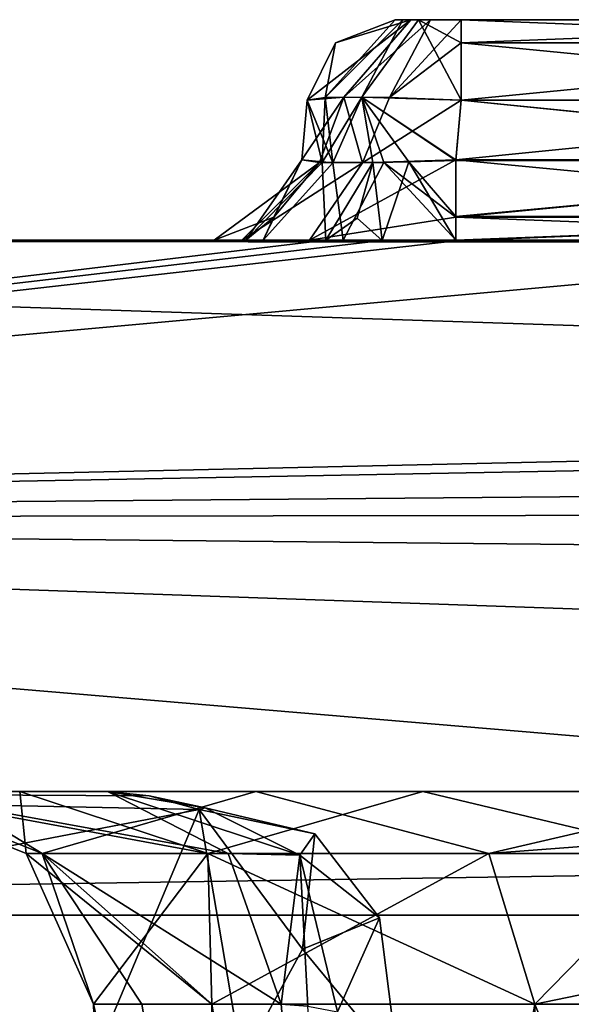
# Model space of a CAD drawing. Header units: inches. Extents: x -11.1 to 11.1, y -2.2 to 7.8.
# Tile 249 of 256: x -3.942 to -3.817, y 2.622 to 2.845. Entities that reach past the tile are written whole.
import ezdxf

# ---------------------------------------------------------------- set-up
doc = ezdxf.new("R2010")
doc.units = ezdxf.units.IN
doc.header["$LTSCALE"] = 93.866667
doc.header["$MEASUREMENT"] = 0
for name, color, linetype in [('1274', 7, 'CONTINUOUS'), ('1275', 7, 'CONTINUOUS'), ('1277', 7, 'CONTINUOUS'), ('1278', 7, 'CONTINUOUS'), ('1279', 7, 'CONTINUOUS'), ('1280', 7, 'CONTINUOUS'), ('1282', 7, 'CONTINUOUS'), ('1283', 7, 'CONTINUOUS'), ('1286', 7, 'CONTINUOUS'), ('1287', 7, 'CONTINUOUS'), ('1288', 7, 'CONTINUOUS'), ('1291', 7, 'CONTINUOUS'), ('1292', 7, 'CONTINUOUS'), ('1293', 7, 'CONTINUOUS'), ('1294', 7, 'CONTINUOUS'), ('1295', 7, 'CONTINUOUS'), ('1299', 7, 'CONTINUOUS'), ('1300', 7, 'CONTINUOUS'), ('1301', 7, 'CONTINUOUS'), ('1302', 7, 'CONTINUOUS'), ('1303', 7, 'CONTINUOUS'), ('1307', 7, 'CONTINUOUS'), ('1308', 7, 'CONTINUOUS'), ('1309', 7, 'CONTINUOUS'), ('1310', 7, 'CONTINUOUS'), ('1311', 7, 'CONTINUOUS'), ('1315', 7, 'CONTINUOUS'), ('1316', 7, 'CONTINUOUS'), ('1317', 7, 'CONTINUOUS'), ('1318', 7, 'CONTINUOUS'), ('1470', 7, 'CONTINUOUS'), ('1471', 7, 'CONTINUOUS'), ('1508', 7, 'CONTINUOUS'), ('2106', 7, 'CONTINUOUS'), ('2165', 7, 'CONTINUOUS'), ('2185', 7, 'CONTINUOUS'), ('2186', 7, 'CONTINUOUS'), ('2220', 7, 'CONTINUOUS'), ('309', 7, 'CONTINUOUS'), ('310', 7, 'CONTINUOUS'), ('311', 7, 'CONTINUOUS'), ('312', 7, 'CONTINUOUS'), ('357', 7, 'CONTINUOUS'), ('367', 7, 'CONTINUOUS'), ('5', 7, 'CONTINUOUS'), ('7', 7, 'CONTINUOUS'), ('831', 7, 'CONTINUOUS'), ('838', 7, 'CONTINUOUS'), ('839', 7, 'CONTINUOUS')]:
    doc.layers.add(name, color=color, linetype=linetype)

msp = doc.modelspace()

# ---------------------------------------------------------------- linework, layer by layer
at = {"layer": '1274', "linetype": 'Continuous'}
for points in [[(-3.85667, 2.845, 8.53673), (-3.85496, 2.845, 8.54369), (-3.69333, 2.845, 8.53673), (-3.85667, 2.845, 8.53673)], [(-3.85667, 2.845, 8.52327), (-3.85667, 2.845, 8.53673), (-3.69333, 2.845, 8.52327), (-3.85667, 2.845, 8.52327)], [(-3.69333, 2.845, 8.52327), (-3.85667, 2.845, 8.53673), (-3.69333, 2.845, 8.53673), (-3.69333, 2.845, 8.52327)], [(-3.85313, 2.845, 8.51359), (-3.85667, 2.845, 8.52327), (-3.69504, 2.845, 8.51631), (-3.85313, 2.845, 8.51359)], [(-3.69504, 2.845, 8.51631), (-3.85667, 2.845, 8.52327), (-3.69333, 2.845, 8.52327), (-3.69504, 2.845, 8.51631)], [(-3.85667, 2.845, 9.27673), (-3.85496, 2.845, 9.28369), (-3.69333, 2.845, 9.27673), (-3.85667, 2.845, 9.27673)], [(-3.85667, 2.845, 9.26327), (-3.85667, 2.845, 9.27673), (-3.69333, 2.845, 9.26327), (-3.85667, 2.845, 9.26327)], [(-3.69333, 2.845, 9.26327), (-3.85667, 2.845, 9.27673), (-3.69333, 2.845, 9.27673), (-3.69333, 2.845, 9.26327)], [(-3.85313, 2.845, 9.25359), (-3.85667, 2.845, 9.26327), (-3.69504, 2.845, 9.25631), (-3.85313, 2.845, 9.25359)], [(-3.69504, 2.845, 9.25631), (-3.85667, 2.845, 9.26327), (-3.69333, 2.845, 9.26327), (-3.69504, 2.845, 9.25631)], [(-3.85496, 2.845, 8.54369), (-3.85141, 2.845, 8.54813), (-3.69687, 2.845, 8.54641), (-3.85496, 2.845, 8.54369)], [(-3.69333, 2.845, 8.53673), (-3.85496, 2.845, 8.54369), (-3.69687, 2.845, 8.54641), (-3.69333, 2.845, 8.53673)], [(-3.85496, 2.845, 9.28369), (-3.85141, 2.845, 9.28813), (-3.69687, 2.845, 9.28641), (-3.85496, 2.845, 9.28369)], [(-3.69333, 2.845, 9.27673), (-3.85496, 2.845, 9.28369), (-3.69687, 2.845, 9.28641), (-3.69333, 2.845, 9.27673)], [(-3.84869, 2.845, 8.51004), (-3.85313, 2.845, 8.51359), (-3.69859, 2.845, 8.51187), (-3.84869, 2.845, 8.51004)], [(-3.69859, 2.845, 8.51187), (-3.85313, 2.845, 8.51359), (-3.69504, 2.845, 8.51631), (-3.69859, 2.845, 8.51187)], [(-3.84869, 2.845, 9.25004), (-3.85313, 2.845, 9.25359), (-3.69859, 2.845, 9.25187), (-3.84869, 2.845, 9.25004)], [(-3.69859, 2.845, 9.25187), (-3.85313, 2.845, 9.25359), (-3.69504, 2.845, 9.25631), (-3.69859, 2.845, 9.25187)], [(-3.85141, 2.845, 8.54813), (-3.84173, 2.845, 8.55167), (-3.70131, 2.845, 8.54996), (-3.85141, 2.845, 8.54813)], [(-3.69687, 2.845, 8.54641), (-3.85141, 2.845, 8.54813), (-3.70131, 2.845, 8.54996), (-3.69687, 2.845, 8.54641)], [(-3.85141, 2.845, 9.28813), (-3.84173, 2.845, 9.29167), (-3.70131, 2.845, 9.28996), (-3.85141, 2.845, 9.28813)], [(-3.69687, 2.845, 9.28641), (-3.85141, 2.845, 9.28813), (-3.70131, 2.845, 9.28996), (-3.69687, 2.845, 9.28641)], [(-3.84173, 2.845, 8.50833), (-3.84869, 2.845, 8.51004), (-3.70827, 2.845, 8.50833), (-3.84173, 2.845, 8.50833)], [(-3.70827, 2.845, 8.50833), (-3.84869, 2.845, 8.51004), (-3.69859, 2.845, 8.51187), (-3.70827, 2.845, 8.50833)], [(-3.84173, 2.845, 9.24833), (-3.84869, 2.845, 9.25004), (-3.70827, 2.845, 9.24833), (-3.84173, 2.845, 9.24833)], [(-3.70827, 2.845, 9.24833), (-3.84869, 2.845, 9.25004), (-3.69859, 2.845, 9.25187), (-3.70827, 2.845, 9.24833)], [(-3.84173, 2.845, 8.55167), (-3.70827, 2.845, 8.55167), (-3.70131, 2.845, 8.54996), (-3.84173, 2.845, 8.55167)], [(-3.84173, 2.845, 9.29167), (-3.70827, 2.845, 9.29167), (-3.70131, 2.845, 9.28996), (-3.84173, 2.845, 9.29167)]]:
    msp.add_3dface(points, dxfattribs=at)
at = {"layer": '1275', "linetype": 'Continuous'}
for points in [[(-3.70709, 2.81326, 8.57278), (-3.84173, 2.82674, 8.5716), (-3.84291, 2.81326, 8.57278), (-3.70709, 2.81326, 8.57278)], [(-3.70827, 2.82674, 8.5716), (-3.84173, 2.82674, 8.5716), (-3.70709, 2.81326, 8.57278), (-3.70827, 2.82674, 8.5716)]]:
    msp.add_3dface(points, dxfattribs=at)
at = {"layer": '1277', "linetype": 'Continuous'}
for points in [[(-3.84173, 2.82674, 8.4884), (-3.70827, 2.82674, 8.4884), (-3.84291, 2.81326, 8.48722), (-3.84173, 2.82674, 8.4884)], [(-3.84291, 2.81326, 8.48722), (-3.70827, 2.82674, 8.4884), (-3.70709, 2.81326, 8.48722), (-3.84291, 2.81326, 8.48722)]]:
    msp.add_3dface(points, dxfattribs=at)
at = {"layer": '1278', "linetype": 'Continuous'}
for points in [[(-3.8766, 2.82674, 8.53673), (-3.8766, 2.82674, 8.52327), (-3.87778, 2.81326, 8.53791), (-3.8766, 2.82674, 8.53673)], [(-3.87778, 2.81326, 8.53791), (-3.8766, 2.82674, 8.52327), (-3.87778, 2.81326, 8.52209), (-3.87778, 2.81326, 8.53791)]]:
    msp.add_3dface(points, dxfattribs=at)
at = {"layer": '1279', "linetype": 'Continuous'}
for points in [[(-3.8766, 2.82674, 9.27673), (-3.8766, 2.82674, 9.26327), (-3.87778, 2.81326, 9.27791), (-3.8766, 2.82674, 9.27673)], [(-3.87778, 2.81326, 9.27791), (-3.8766, 2.82674, 9.26327), (-3.87778, 2.81326, 9.26209), (-3.87778, 2.81326, 9.27791)]]:
    msp.add_3dface(points, dxfattribs=at)
at = {"layer": '1280', "linetype": 'Continuous'}
for points in [[(-3.70708, 2.81311, 9.31279), (-3.84173, 2.82674, 9.3116), (-3.84292, 2.81311, 9.31279), (-3.70708, 2.81311, 9.31279)], [(-3.70827, 2.82674, 9.3116), (-3.84173, 2.82674, 9.3116), (-3.70708, 2.81311, 9.31279), (-3.70827, 2.82674, 9.3116)]]:
    msp.add_3dface(points, dxfattribs=at)
at = {"layer": '1282', "linetype": 'Continuous'}
for points in [[(-3.84173, 2.82674, 9.2284), (-3.70827, 2.82674, 9.2284), (-3.84291, 2.81326, 9.22722), (-3.84173, 2.82674, 9.2284)], [(-3.84291, 2.81326, 9.22722), (-3.70827, 2.82674, 9.2284), (-3.70709, 2.81326, 9.22722), (-3.84291, 2.81326, 9.22722)]]:
    msp.add_3dface(points, dxfattribs=at)
at = {"layer": '1283', "linetype": 'Continuous'}
for points in [[(-3.8766, 2.82674, 8.53673), (-3.87778, 2.81326, 8.53791), (-3.87076, 2.81257, 8.55906), (-3.8766, 2.82674, 8.53673)], [(-3.87255, 2.82735, 8.55292), (-3.8766, 2.82674, 8.53673), (-3.87076, 2.81257, 8.55906), (-3.87255, 2.82735, 8.55292)], [(-3.86425, 2.82745, 8.56327), (-3.87255, 2.82735, 8.55292), (-3.87076, 2.81257, 8.55906), (-3.86425, 2.82745, 8.56327)], [(-3.85921, 2.81265, 8.56883), (-3.86425, 2.82745, 8.56327), (-3.87076, 2.81257, 8.55906), (-3.85921, 2.81265, 8.56883)], [(-3.84291, 2.81326, 8.57278), (-3.84173, 2.82674, 8.5716), (-3.86425, 2.82745, 8.56327), (-3.84291, 2.81326, 8.57278)], [(-3.84291, 2.81326, 8.57278), (-3.86425, 2.82745, 8.56327), (-3.85921, 2.81265, 8.56883), (-3.84291, 2.81326, 8.57278)]]:
    msp.add_3dface(points, dxfattribs=at)
at = {"layer": '1286', "linetype": 'Continuous'}
for points in [[(-3.87778, 2.81326, 8.52209), (-3.8766, 2.82674, 8.52327), (-3.86827, 2.82745, 8.50075), (-3.87778, 2.81326, 8.52209)], [(-3.87778, 2.81326, 8.52209), (-3.86827, 2.82745, 8.50075), (-3.87383, 2.81265, 8.50579), (-3.87778, 2.81326, 8.52209)], [(-3.87383, 2.81265, 8.50579), (-3.86827, 2.82745, 8.50075), (-3.86406, 2.81257, 8.49424), (-3.87383, 2.81265, 8.50579)], [(-3.86827, 2.82745, 8.50075), (-3.85792, 2.82735, 8.49245), (-3.86406, 2.81257, 8.49424), (-3.86827, 2.82745, 8.50075)], [(-3.85792, 2.82735, 8.49245), (-3.84173, 2.82674, 8.4884), (-3.86406, 2.81257, 8.49424), (-3.85792, 2.82735, 8.49245)], [(-3.84173, 2.82674, 8.4884), (-3.84291, 2.81326, 8.48722), (-3.86406, 2.81257, 8.49424), (-3.84173, 2.82674, 8.4884)]]:
    msp.add_3dface(points, dxfattribs=at)
at = {"layer": '1287', "linetype": 'Continuous'}
for points in [[(-3.87778, 2.81326, 9.26209), (-3.8766, 2.82674, 9.26327), (-3.86827, 2.82745, 9.24075), (-3.87778, 2.81326, 9.26209)], [(-3.87778, 2.81326, 9.26209), (-3.86827, 2.82745, 9.24075), (-3.87383, 2.81265, 9.24579), (-3.87778, 2.81326, 9.26209)], [(-3.87383, 2.81265, 9.24579), (-3.86827, 2.82745, 9.24075), (-3.86406, 2.81257, 9.23424), (-3.87383, 2.81265, 9.24579)], [(-3.86827, 2.82745, 9.24075), (-3.85792, 2.82735, 9.23245), (-3.86406, 2.81257, 9.23424), (-3.86827, 2.82745, 9.24075)], [(-3.85792, 2.82735, 9.23245), (-3.84173, 2.82674, 9.2284), (-3.86406, 2.81257, 9.23424), (-3.85792, 2.82735, 9.23245)], [(-3.84173, 2.82674, 9.2284), (-3.84291, 2.81326, 9.22722), (-3.86406, 2.81257, 9.23424), (-3.84173, 2.82674, 9.2284)]]:
    msp.add_3dface(points, dxfattribs=at)
at = {"layer": '1288', "linetype": 'Continuous'}
for points in [[(-3.8766, 2.82674, 9.27673), (-3.87778, 2.81326, 9.27791), (-3.87323, 2.81263, 9.29532), (-3.8766, 2.82674, 9.27673)], [(-3.87255, 2.82735, 9.29292), (-3.8766, 2.82674, 9.27673), (-3.87323, 2.81263, 9.29532), (-3.87255, 2.82735, 9.29292)], [(-3.86425, 2.82745, 9.30327), (-3.87255, 2.82735, 9.29292), (-3.87323, 2.81263, 9.29532), (-3.86425, 2.82745, 9.30327)], [(-3.86172, 2.8126, 9.30738), (-3.86425, 2.82745, 9.30327), (-3.87323, 2.81263, 9.29532), (-3.86172, 2.8126, 9.30738)], [(-3.84292, 2.81311, 9.31279), (-3.84173, 2.82674, 9.3116), (-3.86425, 2.82745, 9.30327), (-3.84292, 2.81311, 9.31279)], [(-3.84292, 2.81311, 9.31279), (-3.86425, 2.82745, 9.30327), (-3.85357, 2.81274, 9.31118), (-3.84292, 2.81311, 9.31279)], [(-3.85357, 2.81274, 9.31118), (-3.86425, 2.82745, 9.30327), (-3.86172, 2.8126, 9.30738), (-3.85357, 2.81274, 9.31118)]]:
    msp.add_3dface(points, dxfattribs=at)
at = {"layer": '1291', "linetype": 'Continuous'}
for points in [[(-3.70827, 2.845, 8.55167), (-3.84173, 2.845, 8.55167), (-3.84173, 2.83975, 8.56519), (-3.70827, 2.845, 8.55167)], [(-3.70827, 2.83975, 8.56519), (-3.70827, 2.845, 8.55167), (-3.84173, 2.83975, 8.56519), (-3.70827, 2.83975, 8.56519)], [(-3.84173, 2.82674, 8.5716), (-3.70827, 2.82674, 8.5716), (-3.70827, 2.83975, 8.56519), (-3.84173, 2.82674, 8.5716)], [(-3.84173, 2.82674, 8.5716), (-3.70827, 2.83975, 8.56519), (-3.84173, 2.83975, 8.56519), (-3.84173, 2.82674, 8.5716)]]:
    msp.add_3dface(points, dxfattribs=at)
at = {"layer": '1292', "linetype": 'Continuous'}
for points in [[(-3.85496, 2.845, 8.54369), (-3.85667, 2.845, 8.53673), (-3.87255, 2.82735, 8.55292), (-3.85496, 2.845, 8.54369)], [(-3.85496, 2.845, 8.54369), (-3.87255, 2.82735, 8.55292), (-3.86425, 2.82745, 8.56327), (-3.85496, 2.845, 8.54369)], [(-3.87255, 2.82735, 8.55292), (-3.85667, 2.845, 8.53673), (-3.87019, 2.83975, 8.53673), (-3.87255, 2.82735, 8.55292)], [(-3.85141, 2.845, 8.54813), (-3.85496, 2.845, 8.54369), (-3.86425, 2.82745, 8.56327), (-3.85141, 2.845, 8.54813)], [(-3.84173, 2.82674, 8.5716), (-3.85141, 2.845, 8.54813), (-3.86425, 2.82745, 8.56327), (-3.84173, 2.82674, 8.5716)], [(-3.84173, 2.845, 8.55167), (-3.85141, 2.845, 8.54813), (-3.84173, 2.83975, 8.56519), (-3.84173, 2.845, 8.55167)], [(-3.85141, 2.845, 8.54813), (-3.84173, 2.82674, 8.5716), (-3.84173, 2.83975, 8.56519), (-3.85141, 2.845, 8.54813)], [(-3.8766, 2.82674, 8.53673), (-3.87255, 2.82735, 8.55292), (-3.87019, 2.83975, 8.53673), (-3.8766, 2.82674, 8.53673)]]:
    msp.add_3dface(points, dxfattribs=at)
at = {"layer": '1293', "linetype": 'Continuous'}
for points in [[(-3.85667, 2.845, 8.53673), (-3.85667, 2.845, 8.52327), (-3.87019, 2.83975, 8.52327), (-3.85667, 2.845, 8.53673)], [(-3.87019, 2.83975, 8.53673), (-3.85667, 2.845, 8.53673), (-3.87019, 2.83975, 8.52327), (-3.87019, 2.83975, 8.53673)], [(-3.8766, 2.82674, 8.52327), (-3.8766, 2.82674, 8.53673), (-3.87019, 2.83975, 8.53673), (-3.8766, 2.82674, 8.52327)], [(-3.8766, 2.82674, 8.52327), (-3.87019, 2.83975, 8.53673), (-3.87019, 2.83975, 8.52327), (-3.8766, 2.82674, 8.52327)]]:
    msp.add_3dface(points, dxfattribs=at)
at = {"layer": '1294', "linetype": 'Continuous'}
for points in [[(-3.8766, 2.82674, 8.52327), (-3.85313, 2.845, 8.51359), (-3.86827, 2.82745, 8.50075), (-3.8766, 2.82674, 8.52327)], [(-3.85313, 2.845, 8.51359), (-3.8766, 2.82674, 8.52327), (-3.87019, 2.83975, 8.52327), (-3.85313, 2.845, 8.51359)], [(-3.85667, 2.845, 8.52327), (-3.85313, 2.845, 8.51359), (-3.87019, 2.83975, 8.52327), (-3.85667, 2.845, 8.52327)], [(-3.85313, 2.845, 8.51359), (-3.84869, 2.845, 8.51004), (-3.86827, 2.82745, 8.50075), (-3.85313, 2.845, 8.51359)], [(-3.84869, 2.845, 8.51004), (-3.85792, 2.82735, 8.49245), (-3.86827, 2.82745, 8.50075), (-3.84869, 2.845, 8.51004)], [(-3.84869, 2.845, 8.51004), (-3.84173, 2.845, 8.50833), (-3.85792, 2.82735, 8.49245), (-3.84869, 2.845, 8.51004)], [(-3.85792, 2.82735, 8.49245), (-3.84173, 2.845, 8.50833), (-3.84173, 2.83975, 8.49481), (-3.85792, 2.82735, 8.49245)], [(-3.84173, 2.82674, 8.4884), (-3.85792, 2.82735, 8.49245), (-3.84173, 2.83975, 8.49481), (-3.84173, 2.82674, 8.4884)]]:
    msp.add_3dface(points, dxfattribs=at)
at = {"layer": '1295', "linetype": 'Continuous'}
for points in [[(-3.84173, 2.845, 8.50833), (-3.70827, 2.845, 8.50833), (-3.70827, 2.83975, 8.49481), (-3.84173, 2.845, 8.50833)], [(-3.84173, 2.83975, 8.49481), (-3.84173, 2.845, 8.50833), (-3.70827, 2.83975, 8.49481), (-3.84173, 2.83975, 8.49481)], [(-3.70827, 2.82674, 8.4884), (-3.84173, 2.82674, 8.4884), (-3.84173, 2.83975, 8.49481), (-3.70827, 2.82674, 8.4884)], [(-3.70827, 2.82674, 8.4884), (-3.84173, 2.83975, 8.49481), (-3.70827, 2.83975, 8.49481), (-3.70827, 2.82674, 8.4884)]]:
    msp.add_3dface(points, dxfattribs=at)
at = {"layer": '1299', "linetype": 'Continuous'}
for points in [[(-3.70709, 2.81326, 8.57278), (-3.84291, 2.81326, 8.57278), (-3.84291, 2.80025, 8.57919), (-3.70709, 2.81326, 8.57278)], [(-3.70709, 2.81326, 8.57278), (-3.84291, 2.80025, 8.57919), (-3.70709, 2.80026, 8.57919), (-3.70709, 2.81326, 8.57278)], [(-3.84291, 2.795, 8.5927), (-3.70709, 2.795, 8.5927), (-3.70709, 2.80026, 8.57919), (-3.84291, 2.795, 8.5927)], [(-3.84291, 2.80025, 8.57919), (-3.84291, 2.795, 8.5927), (-3.70709, 2.80026, 8.57919), (-3.84291, 2.80025, 8.57919)]]:
    msp.add_3dface(points, dxfattribs=at)
at = {"layer": '1300', "linetype": 'Continuous'}
for points in [[(-3.87778, 2.81326, 8.53791), (-3.88658, 2.795, 8.57106), (-3.87076, 2.81257, 8.55906), (-3.87778, 2.81326, 8.53791)], [(-3.88658, 2.795, 8.57106), (-3.87778, 2.81326, 8.53791), (-3.88419, 2.80026, 8.53791), (-3.88658, 2.795, 8.57106)], [(-3.84291, 2.81326, 8.57278), (-3.85921, 2.81265, 8.56883), (-3.84291, 2.80025, 8.57919), (-3.84291, 2.81326, 8.57278)], [(-3.88658, 2.795, 8.57106), (-3.86843, 2.795, 8.58642), (-3.87076, 2.81257, 8.55906), (-3.88658, 2.795, 8.57106)], [(-3.86843, 2.795, 8.58642), (-3.85921, 2.81265, 8.56883), (-3.87076, 2.81257, 8.55906), (-3.86843, 2.795, 8.58642)], [(-3.86843, 2.795, 8.58642), (-3.84291, 2.795, 8.5927), (-3.85921, 2.81265, 8.56883), (-3.86843, 2.795, 8.58642)], [(-3.85921, 2.81265, 8.56883), (-3.84291, 2.795, 8.5927), (-3.84291, 2.80025, 8.57919), (-3.85921, 2.81265, 8.56883)], [(-3.8977, 2.795, 8.53791), (-3.88658, 2.795, 8.57106), (-3.88419, 2.80026, 8.53791), (-3.8977, 2.795, 8.53791)]]:
    msp.add_3dface(points, dxfattribs=at)
at = {"layer": '1301', "linetype": 'Continuous'}
for points in [[(-3.87778, 2.81326, 8.53791), (-3.87778, 2.81326, 8.52209), (-3.88419, 2.80025, 8.52209), (-3.87778, 2.81326, 8.53791)], [(-3.88419, 2.80026, 8.53791), (-3.87778, 2.81326, 8.53791), (-3.88419, 2.80025, 8.52209), (-3.88419, 2.80026, 8.53791)], [(-3.8977, 2.795, 8.52209), (-3.8977, 2.795, 8.53791), (-3.88419, 2.80026, 8.53791), (-3.8977, 2.795, 8.52209)], [(-3.8977, 2.795, 8.52209), (-3.88419, 2.80026, 8.53791), (-3.88419, 2.80025, 8.52209), (-3.8977, 2.795, 8.52209)]]:
    msp.add_3dface(points, dxfattribs=at)
at = {"layer": '1302', "linetype": 'Continuous'}
for points in [[(-3.87778, 2.81326, 8.52209), (-3.87383, 2.81265, 8.50579), (-3.88419, 2.80025, 8.52209), (-3.87778, 2.81326, 8.52209)], [(-3.84291, 2.81326, 8.48722), (-3.87606, 2.795, 8.47842), (-3.86406, 2.81257, 8.49424), (-3.84291, 2.81326, 8.48722)], [(-3.87606, 2.795, 8.47842), (-3.84291, 2.81326, 8.48722), (-3.84291, 2.80026, 8.48081), (-3.87606, 2.795, 8.47842)], [(-3.89142, 2.795, 8.49657), (-3.8977, 2.795, 8.52209), (-3.87383, 2.81265, 8.50579), (-3.89142, 2.795, 8.49657)], [(-3.87383, 2.81265, 8.50579), (-3.8977, 2.795, 8.52209), (-3.88419, 2.80025, 8.52209), (-3.87383, 2.81265, 8.50579)], [(-3.89142, 2.795, 8.49657), (-3.87383, 2.81265, 8.50579), (-3.86406, 2.81257, 8.49424), (-3.89142, 2.795, 8.49657)], [(-3.87606, 2.795, 8.47842), (-3.89142, 2.795, 8.49657), (-3.86406, 2.81257, 8.49424), (-3.87606, 2.795, 8.47842)], [(-3.84291, 2.795, 8.4673), (-3.87606, 2.795, 8.47842), (-3.84291, 2.80026, 8.48081), (-3.84291, 2.795, 8.4673)]]:
    msp.add_3dface(points, dxfattribs=at)
at = {"layer": '1303', "linetype": 'Continuous'}
for points in [[(-3.84291, 2.81326, 8.48722), (-3.70709, 2.81326, 8.48722), (-3.70709, 2.80025, 8.48081), (-3.84291, 2.81326, 8.48722)], [(-3.84291, 2.80026, 8.48081), (-3.84291, 2.81326, 8.48722), (-3.70709, 2.80025, 8.48081), (-3.84291, 2.80026, 8.48081)], [(-3.70709, 2.795, 8.4673), (-3.84291, 2.795, 8.4673), (-3.84291, 2.80026, 8.48081), (-3.70709, 2.795, 8.4673)], [(-3.70709, 2.795, 8.4673), (-3.84291, 2.80026, 8.48081), (-3.70709, 2.80025, 8.48081), (-3.70709, 2.795, 8.4673)]]:
    msp.add_3dface(points, dxfattribs=at)
at = {"layer": '1307', "linetype": 'Continuous'}
for points in [[(-3.70827, 2.845, 9.29167), (-3.84173, 2.845, 9.29167), (-3.84173, 2.83975, 9.30519), (-3.70827, 2.845, 9.29167)], [(-3.70827, 2.83975, 9.30519), (-3.70827, 2.845, 9.29167), (-3.84173, 2.83975, 9.30519), (-3.70827, 2.83975, 9.30519)], [(-3.84173, 2.82674, 9.3116), (-3.70827, 2.82674, 9.3116), (-3.70827, 2.83975, 9.30519), (-3.84173, 2.82674, 9.3116)], [(-3.84173, 2.82674, 9.3116), (-3.70827, 2.83975, 9.30519), (-3.84173, 2.83975, 9.30519), (-3.84173, 2.82674, 9.3116)]]:
    msp.add_3dface(points, dxfattribs=at)
at = {"layer": '1308', "linetype": 'Continuous'}
for points in [[(-3.85496, 2.845, 9.28369), (-3.85667, 2.845, 9.27673), (-3.87255, 2.82735, 9.29292), (-3.85496, 2.845, 9.28369)], [(-3.85496, 2.845, 9.28369), (-3.87255, 2.82735, 9.29292), (-3.86425, 2.82745, 9.30327), (-3.85496, 2.845, 9.28369)], [(-3.87255, 2.82735, 9.29292), (-3.85667, 2.845, 9.27673), (-3.87019, 2.83975, 9.27673), (-3.87255, 2.82735, 9.29292)], [(-3.85141, 2.845, 9.28813), (-3.85496, 2.845, 9.28369), (-3.86425, 2.82745, 9.30327), (-3.85141, 2.845, 9.28813)], [(-3.84173, 2.82674, 9.3116), (-3.85141, 2.845, 9.28813), (-3.86425, 2.82745, 9.30327), (-3.84173, 2.82674, 9.3116)], [(-3.84173, 2.845, 9.29167), (-3.85141, 2.845, 9.28813), (-3.84173, 2.83975, 9.30519), (-3.84173, 2.845, 9.29167)], [(-3.85141, 2.845, 9.28813), (-3.84173, 2.82674, 9.3116), (-3.84173, 2.83975, 9.30519), (-3.85141, 2.845, 9.28813)], [(-3.8766, 2.82674, 9.27673), (-3.87255, 2.82735, 9.29292), (-3.87019, 2.83975, 9.27673), (-3.8766, 2.82674, 9.27673)]]:
    msp.add_3dface(points, dxfattribs=at)
at = {"layer": '1309', "linetype": 'Continuous'}
for points in [[(-3.85667, 2.845, 9.27673), (-3.85667, 2.845, 9.26327), (-3.87019, 2.83975, 9.26327), (-3.85667, 2.845, 9.27673)], [(-3.87019, 2.83975, 9.27673), (-3.85667, 2.845, 9.27673), (-3.87019, 2.83975, 9.26327), (-3.87019, 2.83975, 9.27673)], [(-3.8766, 2.82674, 9.26327), (-3.8766, 2.82674, 9.27673), (-3.87019, 2.83975, 9.27673), (-3.8766, 2.82674, 9.26327)], [(-3.8766, 2.82674, 9.26327), (-3.87019, 2.83975, 9.27673), (-3.87019, 2.83975, 9.26327), (-3.8766, 2.82674, 9.26327)]]:
    msp.add_3dface(points, dxfattribs=at)
at = {"layer": '1310', "linetype": 'Continuous'}
for points in [[(-3.8766, 2.82674, 9.26327), (-3.85313, 2.845, 9.25359), (-3.86827, 2.82745, 9.24075), (-3.8766, 2.82674, 9.26327)], [(-3.85313, 2.845, 9.25359), (-3.8766, 2.82674, 9.26327), (-3.87019, 2.83975, 9.26327), (-3.85313, 2.845, 9.25359)], [(-3.85667, 2.845, 9.26327), (-3.85313, 2.845, 9.25359), (-3.87019, 2.83975, 9.26327), (-3.85667, 2.845, 9.26327)], [(-3.85313, 2.845, 9.25359), (-3.84869, 2.845, 9.25004), (-3.86827, 2.82745, 9.24075), (-3.85313, 2.845, 9.25359)], [(-3.84869, 2.845, 9.25004), (-3.85792, 2.82735, 9.23245), (-3.86827, 2.82745, 9.24075), (-3.84869, 2.845, 9.25004)], [(-3.84869, 2.845, 9.25004), (-3.84173, 2.845, 9.24833), (-3.85792, 2.82735, 9.23245), (-3.84869, 2.845, 9.25004)], [(-3.85792, 2.82735, 9.23245), (-3.84173, 2.845, 9.24833), (-3.84173, 2.83975, 9.23481), (-3.85792, 2.82735, 9.23245)], [(-3.84173, 2.82674, 9.2284), (-3.85792, 2.82735, 9.23245), (-3.84173, 2.83975, 9.23481), (-3.84173, 2.82674, 9.2284)]]:
    msp.add_3dface(points, dxfattribs=at)
at = {"layer": '1311', "linetype": 'Continuous'}
for points in [[(-3.84173, 2.845, 9.24833), (-3.70827, 2.845, 9.24833), (-3.70827, 2.83975, 9.23481), (-3.84173, 2.845, 9.24833)], [(-3.84173, 2.83975, 9.23481), (-3.84173, 2.845, 9.24833), (-3.70827, 2.83975, 9.23481), (-3.84173, 2.83975, 9.23481)], [(-3.70827, 2.82674, 9.2284), (-3.84173, 2.82674, 9.2284), (-3.84173, 2.83975, 9.23481), (-3.70827, 2.82674, 9.2284)], [(-3.70827, 2.82674, 9.2284), (-3.84173, 2.83975, 9.23481), (-3.70827, 2.83975, 9.23481), (-3.70827, 2.82674, 9.2284)]]:
    msp.add_3dface(points, dxfattribs=at)
at = {"layer": '1315', "linetype": 'Continuous'}
for points in [[(-3.87778, 2.81326, 9.27791), (-3.89047, 2.795, 9.30518), (-3.87323, 2.81263, 9.29532), (-3.87778, 2.81326, 9.27791)], [(-3.89047, 2.795, 9.30518), (-3.87778, 2.81326, 9.27791), (-3.88419, 2.80026, 9.27791), (-3.89047, 2.795, 9.30518)], [(-3.89047, 2.795, 9.30518), (-3.87239, 2.795, 9.32413), (-3.87323, 2.81263, 9.29532), (-3.89047, 2.795, 9.30518)], [(-3.87239, 2.795, 9.32413), (-3.86172, 2.8126, 9.30738), (-3.87323, 2.81263, 9.29532), (-3.87239, 2.795, 9.32413)], [(-3.86172, 2.8126, 9.30738), (-3.87239, 2.795, 9.32413), (-3.86526, 2.80003, 9.31294), (-3.86172, 2.8126, 9.30738)], [(-3.8977, 2.795, 9.27791), (-3.89047, 2.795, 9.30518), (-3.88419, 2.80026, 9.27791), (-3.8977, 2.795, 9.27791)]]:
    msp.add_3dface(points, dxfattribs=at)
at = {"layer": '1316', "linetype": 'Continuous'}
for points in [[(-3.87778, 2.81326, 9.27791), (-3.87778, 2.81326, 9.26209), (-3.88419, 2.80025, 9.26209), (-3.87778, 2.81326, 9.27791)], [(-3.88419, 2.80026, 9.27791), (-3.87778, 2.81326, 9.27791), (-3.88419, 2.80025, 9.26209), (-3.88419, 2.80026, 9.27791)], [(-3.8977, 2.795, 9.26209), (-3.8977, 2.795, 9.27791), (-3.88419, 2.80026, 9.27791), (-3.8977, 2.795, 9.26209)], [(-3.8977, 2.795, 9.26209), (-3.88419, 2.80026, 9.27791), (-3.88419, 2.80025, 9.26209), (-3.8977, 2.795, 9.26209)]]:
    msp.add_3dface(points, dxfattribs=at)
at = {"layer": '1317', "linetype": 'Continuous'}
for points in [[(-3.87778, 2.81326, 9.26209), (-3.87383, 2.81265, 9.24579), (-3.88419, 2.80025, 9.26209), (-3.87778, 2.81326, 9.26209)], [(-3.84291, 2.81326, 9.22722), (-3.87606, 2.795, 9.21842), (-3.86406, 2.81257, 9.23424), (-3.84291, 2.81326, 9.22722)], [(-3.87606, 2.795, 9.21842), (-3.84291, 2.81326, 9.22722), (-3.84291, 2.80026, 9.22081), (-3.87606, 2.795, 9.21842)], [(-3.89142, 2.795, 9.23657), (-3.8977, 2.795, 9.26209), (-3.87383, 2.81265, 9.24579), (-3.89142, 2.795, 9.23657)], [(-3.87383, 2.81265, 9.24579), (-3.8977, 2.795, 9.26209), (-3.88419, 2.80025, 9.26209), (-3.87383, 2.81265, 9.24579)], [(-3.89142, 2.795, 9.23657), (-3.87383, 2.81265, 9.24579), (-3.86406, 2.81257, 9.23424), (-3.89142, 2.795, 9.23657)], [(-3.87606, 2.795, 9.21842), (-3.89142, 2.795, 9.23657), (-3.86406, 2.81257, 9.23424), (-3.87606, 2.795, 9.21842)], [(-3.84291, 2.795, 9.2073), (-3.87606, 2.795, 9.21842), (-3.84291, 2.80026, 9.22081), (-3.84291, 2.795, 9.2073)]]:
    msp.add_3dface(points, dxfattribs=at)
at = {"layer": '1318', "linetype": 'Continuous'}
for points in [[(-3.84291, 2.81326, 9.22722), (-3.70709, 2.81326, 9.22722), (-3.70709, 2.80025, 9.22081), (-3.84291, 2.81326, 9.22722)], [(-3.84291, 2.80026, 9.22081), (-3.84291, 2.81326, 9.22722), (-3.70709, 2.80025, 9.22081), (-3.84291, 2.80026, 9.22081)], [(-3.70709, 2.795, 9.2073), (-3.84291, 2.795, 9.2073), (-3.84291, 2.80026, 9.22081), (-3.70709, 2.795, 9.2073)], [(-3.70709, 2.795, 9.2073), (-3.84291, 2.80026, 9.22081), (-3.70709, 2.80025, 9.22081), (-3.70709, 2.795, 9.2073)]]:
    msp.add_3dface(points, dxfattribs=at)
at = {"layer": '1470', "linetype": 'Continuous'}
for points in [[(-3.70708, 2.81311, 9.31279), (-3.84292, 2.81311, 9.31279), (-3.84292, 2.80034, 9.31895), (-3.70708, 2.81311, 9.31279)], [(-3.70708, 2.81311, 9.31279), (-3.84292, 2.80034, 9.31895), (-3.70708, 2.80034, 9.31895), (-3.70708, 2.81311, 9.31279)], [(-3.84292, 2.79486, 9.33201), (-3.70708, 2.79486, 9.33201), (-3.70708, 2.80034, 9.31895), (-3.84292, 2.79486, 9.33201)], [(-3.84292, 2.80034, 9.31895), (-3.84292, 2.79486, 9.33201), (-3.70708, 2.80034, 9.31895), (-3.84292, 2.80034, 9.31895)]]:
    msp.add_3dface(points, dxfattribs=at)
at = {"layer": '1471', "linetype": 'Continuous'}
for points in [[(-3.84292, 2.81311, 9.31279), (-3.85357, 2.81274, 9.31118), (-3.84292, 2.80034, 9.31895), (-3.84292, 2.81311, 9.31279)], [(-3.8596, 2.79493, 9.32963), (-3.86172, 2.8126, 9.30738), (-3.86526, 2.80003, 9.31294), (-3.8596, 2.79493, 9.32963)], [(-3.8596, 2.79493, 9.32963), (-3.85357, 2.81274, 9.31118), (-3.86172, 2.8126, 9.30738), (-3.8596, 2.79493, 9.32963)], [(-3.8596, 2.79493, 9.32963), (-3.84292, 2.79486, 9.33201), (-3.85357, 2.81274, 9.31118), (-3.8596, 2.79493, 9.32963)], [(-3.85357, 2.81274, 9.31118), (-3.84292, 2.79486, 9.33201), (-3.84292, 2.80034, 9.31895), (-3.85357, 2.81274, 9.31118)], [(-3.87239, 2.795, 9.32413), (-3.8596, 2.79493, 9.32963), (-3.86526, 2.80003, 9.31294), (-3.87239, 2.795, 9.32413)]]:
    msp.add_3dface(points, dxfattribs=at)
at = {"layer": '1508', "linetype": 'Continuous'}
for points in [[(-4.39938, 2.795, 5.72587), (-2.56468, 2.795, 5.72587), (-2.56549, 2.79467, 5.71367), (-4.39938, 2.795, 5.72587)], [(-4.39938, 2.73185, 5.56957), (-4.39938, 2.795, 5.72587), (-2.56834, 2.73425, 5.57209), (-4.39938, 2.73185, 5.56957)], [(-2.56834, 2.73425, 5.57209), (-4.39938, 2.795, 5.72587), (-2.5658, 2.79367, 5.70148), (-2.56834, 2.73425, 5.57209)], [(-2.5658, 2.79367, 5.70148), (-4.39938, 2.795, 5.72587), (-2.56549, 2.79467, 5.71367), (-2.5658, 2.79367, 5.70148)], [(-2.57118, 2.66779, 5.52323), (-4.39938, 2.73185, 5.56957), (-2.56834, 2.73425, 5.57209), (-2.57118, 2.66779, 5.52323)], [(-2.57501, 2.57785, 5.501), (-4.39938, 2.57785, 5.501), (-4.39938, 2.73185, 5.56957), (-2.57501, 2.57785, 5.501)], [(-2.57501, 2.57785, 5.501), (-4.39938, 2.73185, 5.56957), (-2.57118, 2.66779, 5.52323), (-2.57501, 2.57785, 5.501)]]:
    msp.add_3dface(points, dxfattribs=at)
at = {"layer": '2106', "linetype": 'Continuous'}
for points in [[(-3.86024, 2.64137, 8.41267), (-3.856, 2.60794, 8.40625), (-3.87767, 2.63422, 8.46081), (-3.86024, 2.64137, 8.41267)], [(-3.87767, 2.63422, 8.46081), (-3.856, 2.60794, 8.40625), (-3.8914, 2.609, 8.50171), (-3.87767, 2.63422, 8.46081)]]:
    msp.add_3dface(points, dxfattribs=at)
at = {"layer": '2165', "linetype": 'Continuous'}
for points in [[(-4.09863, 2.67, 8.40911), (-3.92184, 2.67, 8.40911), (-3.91239, 2.66904, 8.42609), (-4.09863, 2.67, 8.40911)], [(-3.90105, 2.66589, 8.44399), (-4.09863, 2.67, 8.40911), (-3.91239, 2.66904, 8.42609), (-3.90105, 2.66589, 8.44399)], [(-4.09863, 2.67, 8.40911), (-3.90105, 2.66589, 8.44399), (-4.09863, 2.6279, 8.51331), (-4.09863, 2.67, 8.40911)], [(-3.90105, 2.66589, 8.44399), (-3.92308, 2.61355, 8.52637), (-4.09863, 2.6279, 8.51331), (-3.90105, 2.66589, 8.44399)], [(-3.92882, 2.52523, 8.55902), (-4.09863, 2.52523, 8.55902), (-4.09863, 2.6279, 8.51331), (-3.92882, 2.52523, 8.55902)], [(-3.92308, 2.61355, 8.52637), (-3.92882, 2.52523, 8.55902), (-4.09863, 2.6279, 8.51331), (-3.92308, 2.61355, 8.52637)]]:
    msp.add_3dface(points, dxfattribs=at)
at = {"layer": '2185', "linetype": 'Continuous'}
for points in [[(-3.91239, 2.66904, 8.42609), (-3.92184, 2.67, 8.40911), (-3.89968, 2.66632, 8.44195), (-3.91239, 2.66904, 8.42609)], [(-3.92184, 2.67, 8.40911), (-3.89449, 2.65597, 8.3877), (-3.8783, 2.65557, 8.40876), (-3.92184, 2.67, 8.40911)], [(-3.89968, 2.66632, 8.44195), (-3.92184, 2.67, 8.40911), (-3.8783, 2.65557, 8.40876), (-3.89968, 2.66632, 8.44195)], [(-3.91239, 2.66904, 8.42609), (-3.89968, 2.66632, 8.44195), (-3.90105, 2.66589, 8.44399), (-3.91239, 2.66904, 8.42609)], [(-3.89449, 2.65597, 8.3877), (-3.88249, 2.62174, 8.37831), (-3.8783, 2.65557, 8.40876), (-3.89449, 2.65597, 8.3877)], [(-3.88249, 2.62174, 8.37831), (-3.87646, 2.62133, 8.38562), (-3.8783, 2.65557, 8.40876), (-3.88249, 2.62174, 8.37831)], [(-3.87646, 2.62133, 8.38562), (-3.86971, 2.62004, 8.393), (-3.8783, 2.65557, 8.40876), (-3.87646, 2.62133, 8.38562)]]:
    msp.add_3dface(points, dxfattribs=at)
at = {"layer": '2186', "linetype": 'Continuous'}
for points in [[(-3.90105, 2.66589, 8.44399), (-3.89968, 2.66632, 8.44195), (-3.87489, 2.66041, 8.42808), (-3.90105, 2.66589, 8.44399)], [(-3.89968, 2.66632, 8.44195), (-3.8783, 2.65557, 8.40876), (-3.87489, 2.66041, 8.42808), (-3.89968, 2.66632, 8.44195)], [(-3.8783, 2.65557, 8.40876), (-3.86024, 2.64137, 8.41267), (-3.87489, 2.66041, 8.42808), (-3.8783, 2.65557, 8.40876)], [(-3.86971, 2.62004, 8.393), (-3.86024, 2.64137, 8.41267), (-3.8783, 2.65557, 8.40876), (-3.86971, 2.62004, 8.393)], [(-3.856, 2.60794, 8.40625), (-3.86024, 2.64137, 8.41267), (-3.86971, 2.62004, 8.393), (-3.856, 2.60794, 8.40625)]]:
    msp.add_3dface(points, dxfattribs=at)
at = {"layer": '2220', "linetype": 'Continuous'}
for points in [[(-3.8914, 2.609, 8.50171), (-3.92308, 2.61355, 8.52637), (-3.90105, 2.66589, 8.44399), (-3.8914, 2.609, 8.50171)], [(-3.87767, 2.63422, 8.46081), (-3.8914, 2.609, 8.50171), (-3.90105, 2.66589, 8.44399), (-3.87767, 2.63422, 8.46081)], [(-3.87767, 2.63422, 8.46081), (-3.90105, 2.66589, 8.44399), (-3.87489, 2.66041, 8.42808), (-3.87767, 2.63422, 8.46081)], [(-3.86024, 2.64137, 8.41267), (-3.87767, 2.63422, 8.46081), (-3.87489, 2.66041, 8.42808), (-3.86024, 2.64137, 8.41267)]]:
    msp.add_3dface(points, dxfattribs=at)
at = {"layer": '309', "linetype": 'Continuous'}
for points in [[(-3.89822, 2.62174, 8.15499), (-3.90851, 2.14895, 8.255), (-3.92502, 2.62174, 8.255), (-3.89822, 2.62174, 8.15499)], [(-3.81676, 2.14895, 8.09607), (-3.90851, 2.14895, 8.255), (-3.82501, 2.62174, 8.08178), (-3.81676, 2.14895, 8.09607)], [(-3.82501, 2.62174, 8.08178), (-3.90851, 2.14895, 8.255), (-3.89822, 2.62174, 8.15499), (-3.82501, 2.62174, 8.08178)], [(-3.725, 2.62174, 8.05498), (-3.81676, 2.14895, 8.09607), (-3.82501, 2.62174, 8.08178), (-3.725, 2.62174, 8.05498)]]:
    msp.add_3dface(points, dxfattribs=at)
at = {"layer": '310', "linetype": 'Continuous'}
for points in [[(-3.92502, 2.62174, 8.255), (-3.90851, 2.14895, 8.255), (-3.8401, 2.21143, 8.40072), (-3.92502, 2.62174, 8.255)], [(-3.91409, 2.62174, 8.32022), (-3.92502, 2.62174, 8.255), (-3.851, 2.24791, 8.39314), (-3.91409, 2.62174, 8.32022)], [(-3.851, 2.24791, 8.39314), (-3.92502, 2.62174, 8.255), (-3.8401, 2.21143, 8.40072), (-3.851, 2.24791, 8.39314)], [(-3.88249, 2.62174, 8.37831), (-3.91409, 2.62174, 8.32022), (-3.851, 2.24791, 8.39314), (-3.88249, 2.62174, 8.37831)], [(-3.87646, 2.62133, 8.38562), (-3.88249, 2.62174, 8.37831), (-3.851, 2.24791, 8.39314), (-3.87646, 2.62133, 8.38562)]]:
    msp.add_3dface(points, dxfattribs=at)
at = {"layer": '311', "linetype": 'Continuous'}
for points in [[(-3.89822, 2.62174, 5.94999), (-3.90851, 2.14895, 6.05), (-3.92502, 2.62174, 6.05), (-3.89822, 2.62174, 5.94999)], [(-3.81676, 2.14895, 5.89107), (-3.90851, 2.14895, 6.05), (-3.82501, 2.62174, 5.87678), (-3.81676, 2.14895, 5.89107)], [(-3.82501, 2.62174, 5.87678), (-3.90851, 2.14895, 6.05), (-3.89822, 2.62174, 5.94999), (-3.82501, 2.62174, 5.87678)], [(-3.725, 2.62174, 5.84998), (-3.81676, 2.14895, 5.89107), (-3.82501, 2.62174, 5.87678), (-3.725, 2.62174, 5.84998)]]:
    msp.add_3dface(points, dxfattribs=at)
at = {"layer": '312', "linetype": 'Continuous'}
for points in [[(-3.92502, 2.62174, 6.05), (-3.90851, 2.14895, 6.05), (-3.81676, 2.14895, 6.20893), (-3.92502, 2.62174, 6.05)], [(-3.92502, 2.62174, 6.05), (-3.81676, 2.14895, 6.20893), (-3.89822, 2.62174, 6.15001), (-3.92502, 2.62174, 6.05)], [(-3.89822, 2.62174, 6.15001), (-3.81676, 2.14895, 6.20893), (-3.82501, 2.62174, 6.22322), (-3.89822, 2.62174, 6.15001)], [(-3.81676, 2.14895, 6.20893), (-3.63324, 2.14895, 6.20893), (-3.82501, 2.62174, 6.22322), (-3.81676, 2.14895, 6.20893)], [(-3.82501, 2.62174, 6.22322), (-3.63324, 2.14895, 6.20893), (-3.725, 2.62174, 6.25002), (-3.82501, 2.62174, 6.22322)]]:
    msp.add_3dface(points, dxfattribs=at)
at = {"layer": '357', "linetype": 'Continuous'}
for points in [[(-2.56477, 2.67, 5.72579), (-4.39945, 2.67, 5.72579), (-4.39945, 2.64193, 5.65633), (-2.56477, 2.67, 5.72579)], [(-2.56477, 2.67, 5.72579), (-4.39945, 2.64193, 5.65633), (-2.56477, 2.64193, 5.65633), (-2.56477, 2.67, 5.72579)], [(-4.39945, 2.57349, 5.62585), (-2.56477, 2.57349, 5.62585), (-2.56477, 2.64193, 5.65633), (-4.39945, 2.57349, 5.62585)], [(-4.39945, 2.64193, 5.65633), (-4.39945, 2.57349, 5.62585), (-2.56477, 2.64193, 5.65633), (-4.39945, 2.64193, 5.65633)]]:
    msp.add_3dface(points, dxfattribs=at)
at = {"layer": '367', "linetype": 'Continuous'}
for points in [[(-3.87239, 2.795, 9.32413), (-4.39938, 2.795, 9.32413), (-4.39938, 2.73185, 9.48043), (-3.87239, 2.795, 9.32413)], [(-3.87239, 2.795, 9.32413), (-4.39938, 2.73185, 9.48043), (-3.8596, 2.79493, 9.32963), (-3.87239, 2.795, 9.32413)], [(-3.8596, 2.79493, 9.32963), (-4.39938, 2.73185, 9.48043), (-3.84292, 2.79486, 9.33201), (-3.8596, 2.79493, 9.32963)], [(-3.84292, 2.79486, 9.33201), (-4.39938, 2.73185, 9.48043), (-3.70708, 2.79486, 9.33201), (-3.84292, 2.79486, 9.33201)], [(-3.70708, 2.79486, 9.33201), (-4.39938, 2.73185, 9.48043), (-1.75257, 2.79102, 9.36624), (-3.70708, 2.79486, 9.33201)], [(-1.75257, 2.79102, 9.36624), (-4.39938, 2.73185, 9.48043), (-1.7919, 2.78048, 9.40365), (-1.75257, 2.79102, 9.36624)], [(-1.7919, 2.78048, 9.40365), (-4.39938, 2.73185, 9.48043), (-1.83358, 2.75393, 9.45373), (-1.7919, 2.78048, 9.40365)], [(-1.83358, 2.75393, 9.45373), (-4.39938, 2.73185, 9.48043), (-1.86243, 2.70647, 9.50302), (-1.83358, 2.75393, 9.45373)], [(-4.39938, 2.73185, 9.48043), (-4.39938, 2.57785, 9.549), (-1.86243, 2.70647, 9.50302), (-4.39938, 2.73185, 9.48043)], [(-4.39938, 2.57785, 9.549), (-1.86826, 2.6585, 9.531), (-1.86243, 2.70647, 9.50302), (-4.39938, 2.57785, 9.549)], [(-1.86826, 2.6585, 9.531), (-4.39938, 2.57785, 9.549), (-1.86705, 2.62127, 9.54321), (-1.86826, 2.6585, 9.531)]]:
    msp.add_3dface(points, dxfattribs=at)
at = {"layer": '5', "linetype": 'Continuous'}
for points in [[(-3.66342, 2.795, 8.48894), (-3.6523, 2.795, 8.52209), (-4.39938, 2.795, 5.72587), (-3.66342, 2.795, 8.48894)], [(-4.39938, 2.795, 5.72587), (-3.6523, 2.795, 8.52209), (-2.56468, 2.795, 5.72587), (-4.39938, 2.795, 5.72587)], [(-3.68157, 2.795, 8.47358), (-3.66342, 2.795, 8.48894), (-4.39938, 2.795, 5.72587), (-3.68157, 2.795, 8.47358)], [(-3.70709, 2.795, 8.4673), (-3.68157, 2.795, 8.47358), (-4.39938, 2.795, 5.72587), (-3.70709, 2.795, 8.4673)], [(-3.84291, 2.795, 8.4673), (-3.70709, 2.795, 8.4673), (-4.39938, 2.795, 5.72587), (-3.84291, 2.795, 8.4673)], [(-3.87606, 2.795, 8.47842), (-3.84291, 2.795, 8.4673), (-4.39938, 2.795, 5.72587), (-3.87606, 2.795, 8.47842)], [(-3.89142, 2.795, 8.49657), (-3.87606, 2.795, 8.47842), (-4.39938, 2.795, 5.72587), (-3.89142, 2.795, 8.49657)], [(-3.8977, 2.795, 8.52209), (-3.89142, 2.795, 8.49657), (-4.39938, 2.795, 5.72587), (-3.8977, 2.795, 8.52209)], [(-3.8977, 2.795, 8.53791), (-3.8977, 2.795, 8.52209), (-4.39938, 2.795, 5.72587), (-3.8977, 2.795, 8.53791)], [(-3.8977, 2.795, 9.26209), (-3.8977, 2.795, 8.53791), (-4.39938, 2.795, 5.72587), (-3.8977, 2.795, 9.26209)], [(-3.8977, 2.795, 9.27791), (-3.8977, 2.795, 9.26209), (-4.39938, 2.795, 5.72587), (-3.8977, 2.795, 9.27791)], [(-3.8977, 2.795, 9.27791), (-4.39938, 2.795, 5.72587), (-4.252, 2.795, 8.9), (-3.8977, 2.795, 9.27791)], [(-4.39938, 2.795, 9.32413), (-3.87239, 2.795, 9.32413), (-4.3135, 2.795, 9.00652), (-4.39938, 2.795, 9.32413)], [(-3.87239, 2.795, 9.32413), (-3.89047, 2.795, 9.30518), (-4.3135, 2.795, 9.00652), (-3.87239, 2.795, 9.32413)], [(-3.89047, 2.795, 9.30518), (-4.252, 2.795, 8.9), (-4.3135, 2.795, 9.00652), (-3.89047, 2.795, 9.30518)], [(-3.89047, 2.795, 9.30518), (-3.8977, 2.795, 9.27791), (-4.252, 2.795, 8.9), (-3.89047, 2.795, 9.30518)], [(-3.88658, 2.795, 8.57106), (-3.8977, 2.795, 8.53791), (-3.89142, 2.795, 9.23657), (-3.88658, 2.795, 8.57106)], [(-3.89142, 2.795, 9.23657), (-3.8977, 2.795, 8.53791), (-3.8977, 2.795, 9.26209), (-3.89142, 2.795, 9.23657)], [(-3.87606, 2.795, 9.21842), (-3.88658, 2.795, 8.57106), (-3.89142, 2.795, 9.23657), (-3.87606, 2.795, 9.21842)], [(-3.86843, 2.795, 8.58642), (-3.88658, 2.795, 8.57106), (-3.87606, 2.795, 9.21842), (-3.86843, 2.795, 8.58642)], [(-3.84291, 2.795, 9.2073), (-3.86843, 2.795, 8.58642), (-3.87606, 2.795, 9.21842), (-3.84291, 2.795, 9.2073)], [(-3.84291, 2.795, 8.5927), (-3.86843, 2.795, 8.58642), (-3.84291, 2.795, 9.2073), (-3.84291, 2.795, 8.5927)], [(-3.70709, 2.795, 8.5927), (-3.84291, 2.795, 8.5927), (-3.70709, 2.795, 9.2073), (-3.70709, 2.795, 8.5927)], [(-3.70709, 2.795, 9.2073), (-3.84291, 2.795, 8.5927), (-3.84291, 2.795, 9.2073), (-3.70709, 2.795, 9.2073)]]:
    msp.add_3dface(points, dxfattribs=at)
at = {"layer": '7', "linetype": 'Continuous'}
for points in [[(-3.94174, 2.67, 5.92557), (-3.97499, 2.67, 6.05), (-4.39945, 2.67, 5.72579), (-3.94174, 2.67, 5.92557)], [(-3.85037, 2.67, 5.83377), (-3.94174, 2.67, 5.92557), (-4.39945, 2.67, 5.72579), (-3.85037, 2.67, 5.83377)], [(-3.72499, 2.67, 5.80001), (-3.85037, 2.67, 5.83377), (-4.39945, 2.67, 5.72579), (-3.72499, 2.67, 5.80001)], [(-2.56477, 2.67, 5.72579), (-3.72499, 2.67, 5.80001), (-4.39945, 2.67, 5.72579), (-2.56477, 2.67, 5.72579)], [(-3.92184, 2.67, 8.40911), (-4.09863, 2.67, 8.40911), (-3.97179, 2.67, 8.29454), (-3.92184, 2.67, 8.40911)], [(-3.9598, 2.67, 8.16931), (-3.94174, 2.67, 6.17442), (-3.88822, 2.67, 8.06565), (-3.9598, 2.67, 8.16931)], [(-3.94174, 2.67, 6.17442), (-3.85038, 2.67, 6.26622), (-3.88822, 2.67, 8.06565), (-3.94174, 2.67, 6.17442)], [(-3.88822, 2.67, 8.06565), (-3.85038, 2.67, 6.26622), (-3.77494, 2.67, 8.01007), (-3.88822, 2.67, 8.06565)], [(-3.85038, 2.67, 6.26622), (-3.72501, 2.67, 6.29999), (-3.77494, 2.67, 8.01007), (-3.85038, 2.67, 6.26622)]]:
    msp.add_3dface(points, dxfattribs=at)
at = {"layer": '831', "linetype": 'Continuous'}
for points in [[(-3.92184, 2.67, 8.40911), (-3.97179, 2.67, 8.29454), (-3.89449, 2.65597, 8.3877), (-3.92184, 2.67, 8.40911)], [(-3.97179, 2.67, 8.29454), (-3.9598, 2.67, 8.16931), (-3.93663, 2.65597, 8.21563), (-3.97179, 2.67, 8.29454)], [(-3.89449, 2.65597, 8.3877), (-3.97179, 2.67, 8.29454), (-3.93663, 2.65597, 8.21563), (-3.89449, 2.65597, 8.3877)], [(-3.9598, 2.67, 8.16931), (-3.88822, 2.67, 8.06565), (-3.93663, 2.65597, 8.21563), (-3.9598, 2.67, 8.16931)], [(-3.93663, 2.65597, 8.21563), (-3.88822, 2.67, 8.06565), (-3.83543, 2.65597, 8.07023), (-3.93663, 2.65597, 8.21563)], [(-3.88822, 2.67, 8.06565), (-3.77494, 2.67, 8.01007), (-3.83543, 2.65597, 8.07023), (-3.88822, 2.67, 8.06565)], [(-3.77494, 2.67, 8.01007), (-3.64925, 2.67, 8.01681), (-3.83543, 2.65597, 8.07023), (-3.77494, 2.67, 8.01007)], [(-3.83543, 2.65597, 8.07023), (-3.64925, 2.67, 8.01681), (-3.65944, 2.65597, 8.04997), (-3.83543, 2.65597, 8.07023)], [(-3.89822, 2.62174, 8.15499), (-3.92502, 2.62174, 8.255), (-3.93663, 2.65597, 8.21563), (-3.89822, 2.62174, 8.15499)], [(-3.89822, 2.62174, 8.15499), (-3.93663, 2.65597, 8.21563), (-3.83543, 2.65597, 8.07023), (-3.89822, 2.62174, 8.15499)], [(-3.92502, 2.62174, 8.255), (-3.91409, 2.62174, 8.32022), (-3.93663, 2.65597, 8.21563), (-3.92502, 2.62174, 8.255)], [(-3.91409, 2.62174, 8.32022), (-3.88249, 2.62174, 8.37831), (-3.93663, 2.65597, 8.21563), (-3.91409, 2.62174, 8.32022)], [(-3.88249, 2.62174, 8.37831), (-3.89449, 2.65597, 8.3877), (-3.93663, 2.65597, 8.21563), (-3.88249, 2.62174, 8.37831)], [(-3.82501, 2.62174, 8.08178), (-3.89822, 2.62174, 8.15499), (-3.83543, 2.65597, 8.07023), (-3.82501, 2.62174, 8.08178)], [(-3.82501, 2.62174, 8.08178), (-3.83543, 2.65597, 8.07023), (-3.65944, 2.65597, 8.04997), (-3.82501, 2.62174, 8.08178)], [(-3.725, 2.62174, 8.05498), (-3.82501, 2.62174, 8.08178), (-3.65944, 2.65597, 8.04997), (-3.725, 2.62174, 8.05498)]]:
    msp.add_3dface(points, dxfattribs=at)
at = {"layer": '838', "linetype": 'Continuous'}
for points in [[(-3.94174, 2.67, 6.17442), (-3.97499, 2.67, 6.05), (-3.89915, 2.65597, 6.17653), (-3.94174, 2.67, 6.17442)], [(-3.97499, 2.67, 6.05), (-3.94026, 2.65597, 6.05), (-3.89915, 2.65597, 6.17653), (-3.97499, 2.67, 6.05)], [(-3.85038, 2.67, 6.26622), (-3.94174, 2.67, 6.17442), (-3.89915, 2.65597, 6.17653), (-3.85038, 2.67, 6.26622)], [(-3.79152, 2.65597, 6.25472), (-3.85038, 2.67, 6.26622), (-3.89915, 2.65597, 6.17653), (-3.79152, 2.65597, 6.25472)], [(-3.72501, 2.67, 6.29999), (-3.85038, 2.67, 6.26622), (-3.79152, 2.65597, 6.25472), (-3.72501, 2.67, 6.29999)], [(-3.92502, 2.62174, 6.05), (-3.89822, 2.62174, 6.15001), (-3.94026, 2.65597, 6.05), (-3.92502, 2.62174, 6.05)], [(-3.94026, 2.65597, 6.05), (-3.89822, 2.62174, 6.15001), (-3.89915, 2.65597, 6.17653), (-3.94026, 2.65597, 6.05)], [(-3.89822, 2.62174, 6.15001), (-3.82501, 2.62174, 6.22322), (-3.89915, 2.65597, 6.17653), (-3.89822, 2.62174, 6.15001)], [(-3.82501, 2.62174, 6.22322), (-3.79152, 2.65597, 6.25472), (-3.89915, 2.65597, 6.17653), (-3.82501, 2.62174, 6.22322)], [(-3.82501, 2.62174, 6.22322), (-3.725, 2.62174, 6.25002), (-3.79152, 2.65597, 6.25472), (-3.82501, 2.62174, 6.22322)]]:
    msp.add_3dface(points, dxfattribs=at)
at = {"layer": '839', "linetype": 'Continuous'}
for points in [[(-3.97499, 2.67, 6.05), (-3.94174, 2.67, 5.92557), (-3.94026, 2.65597, 6.05), (-3.97499, 2.67, 6.05)], [(-3.94174, 2.67, 5.92557), (-3.85037, 2.67, 5.83377), (-3.89915, 2.65597, 5.92347), (-3.94174, 2.67, 5.92557)], [(-3.94026, 2.65597, 6.05), (-3.94174, 2.67, 5.92557), (-3.89915, 2.65597, 5.92347), (-3.94026, 2.65597, 6.05)], [(-3.89915, 2.65597, 5.92347), (-3.85037, 2.67, 5.83377), (-3.79152, 2.65597, 5.84528), (-3.89915, 2.65597, 5.92347)], [(-3.85037, 2.67, 5.83377), (-3.72499, 2.67, 5.80001), (-3.79152, 2.65597, 5.84528), (-3.85037, 2.67, 5.83377)], [(-3.92502, 2.62174, 6.05), (-3.94026, 2.65597, 6.05), (-3.89915, 2.65597, 5.92347), (-3.92502, 2.62174, 6.05)], [(-3.89822, 2.62174, 5.94999), (-3.92502, 2.62174, 6.05), (-3.89915, 2.65597, 5.92347), (-3.89822, 2.62174, 5.94999)], [(-3.82501, 2.62174, 5.87678), (-3.89822, 2.62174, 5.94999), (-3.89915, 2.65597, 5.92347), (-3.82501, 2.62174, 5.87678)], [(-3.82501, 2.62174, 5.87678), (-3.89915, 2.65597, 5.92347), (-3.79152, 2.65597, 5.84528), (-3.82501, 2.62174, 5.87678)], [(-3.725, 2.62174, 5.84998), (-3.82501, 2.62174, 5.87678), (-3.79152, 2.65597, 5.84528), (-3.725, 2.62174, 5.84998)]]:
    msp.add_3dface(points, dxfattribs=at)

doc.saveas('drawing.dxf')
